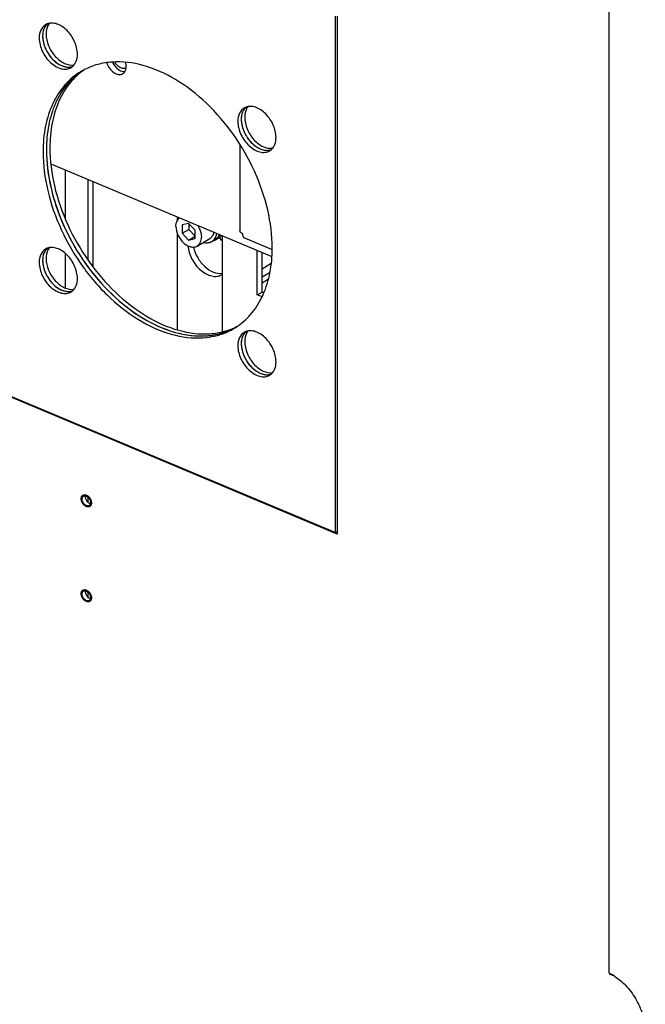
# Model space of a CAD drawing. Header units: millimetres. Extents: x 0 to 12585, y -1 to 8895.
# Tile 24 of 52: x 1297 to 1485, y 6392 to 6689. Entities that reach past the tile are written whole.
import ezdxf

# ---------------------------------------------------------------- set-up
doc = ezdxf.new("R2010")
doc.units = ezdxf.units.MM
doc.header["$LTSCALE"] = 693.825
doc.layers.get('0').update_dxf_attribs({"linetype": 'CONTINUOUS'})
for name, color, linetype in [('02___PRT_ALL_AXES', 7, 'CONTINUOUS'), ('7_ALL_FEATURES', 7, 'CONTINUOUS'), ('ALL_AXIS', 7, 'CONTINUOUS')]:
    doc.layers.add(name, color=color, linetype=linetype)

msp = doc.modelspace()

# ---------------------------------------------------------------- linework, layer by layer
at = {"color": 3, "linetype": 'Continuous'}
for p, q in [((1473.7909, 6797.6074), (1473.7909, 6402.0047)), ((1392.0996, 6689.7462), (1392.0996, 6533.8617)), ((1362.8136, 6651.2316), (1362.8136, 6625.1242)), ((1305.939, 6645.3203), (1372.4844, 6617.4012)), ((1310.3473, 6628.6335), (1310.3473, 6643.4708)), ((1392.0996, 6533.8617), (1150.7956, 6635.1007)), ((1357.4942, 6623.6904), (1357.4942, 6594.7504)), ((1364.2238, 6623.0033), (1372.5511, 6619.5096)), ((1310.3473, 6607.9256), (1310.3473, 6618.3539))]:
    msp.add_line(p, q, dxfattribs=at)
at = {"color": 7, "linetype": 'Continuous'}
for p, q in [((1391.5251, 6689.7708), (1391.5251, 6534.3192)), ((1391.5251, 6534.3192), (1150.6041, 6635.3976)), ((1347.431, 6627.3823), (1345.5158, 6626.9358)), ((1345.5158, 6626.9358), (1345.5158, 6624.4358)), ((1345.5158, 6624.4358), (1347.4442, 6625.5849)), ((1349.3461, 6625.3288), (1347.431, 6627.3823)), ((1347.4442, 6627.3681), (1347.4442, 6625.5849)), ((1347.4442, 6625.5849), (1349.3461, 6623.5456)), ((1349.3461, 6622.8288), (1349.3461, 6625.3288)), ((1345.5158, 6624.4358), (1347.431, 6622.3823)), ((1347.431, 6622.3823), (1349.3461, 6623.5235)), ((1347.431, 6622.3823), (1349.3461, 6622.8288)), ((1392.0996, 6534.6616), (1391.5251, 6534.3192)), ((1474.0717, 6401.5943), (1474.0717, 6401.3534)), ((1475.5692, 6400.7251), (1474.0717, 6401.3534))]:
    msp.add_line(p, q, dxfattribs=at)
at = {"color": 3, "linetype": 'Continuous'}
msp.add_arc((1467.2908, 6387.965), 15.2105, 57.025692, 62.901073, dxfattribs=at)
at = {"color": 7, "linetype": 'Continuous'}
for points, knots in [([(1354.4103, 6621.9403), (1354.8035, 6622.1746), (1355.5084, 6622.9047), (1355.8127, 6623.8545), (1355.8941, 6624.3599)], [0, 0, 0, 0, 0.47203366, 1, 1, 1, 1]), ([(1356.3727, 6623.5352), (1356.3098, 6623.4286), (1356.0442, 6623.0302), (1355.6792, 6622.6964), (1355.3745, 6622.5148)], [0, 0, 0, 0, 0.25872272, 1, 1, 1, 1]), ([(1351.8695, 6621.6947), (1352.3082, 6621.5729), (1353.1923, 6621.4627), (1354.0549, 6621.7285), (1354.4103, 6621.9403)], [0, 0, 0, 0, 0.52388408, 1, 1, 1, 1])]:
    msp.add_open_spline(points, degree=3, knots=knots, dxfattribs=at)
msp.add_open_spline([(1356.6224, 6624.0519), (1356.553, 6623.8736), (1356.4699, 6623.7), (1356.3727, 6623.5352)], degree=3, dxfattribs=at)
at = {"color": 3, "linetype": 'Continuous'}
for points, knots in [([(1363.6352, 6624.2433), (1363.4128, 6624.3366), (1363.0347, 6624.539), (1362.8136, 6624.947), (1362.8136, 6625.1242)], [0, 0, 0, 0, 0.57639908, 1, 1, 1, 1]), ([(1363.6352, 6624.2433), (1363.6352, 6623.9729), (1363.6912, 6623.484), (1364.0331, 6623.0833), (1364.2238, 6623.0033)], [0, 0, 0, 0, 0.56669111, 1, 1, 1, 1]), ([(1473.7909, 6402.0047), (1473.7909, 6401.959), (1473.8454, 6401.7318), (1474.0588, 6401.5878), (1474.2196, 6401.5057)], [0, 0, 0, 0, 0.2019935, 1, 1, 1, 1]), ([(1475.5693, 6400.7253), (1476.9177, 6399.8526), (1479.4351, 6397.6445), (1482.3484, 6393.5456), (1484.278, 6388.945), (1484.791, 6385.6877), (1484.791, 6384.1218)], [0, 0, 0, 0, 0.2450147, 0.50420427, 0.76113182, 1, 1, 1, 1])]:
    msp.add_open_spline(points, degree=3, knots=knots, dxfattribs=at)
at = {"color": 2, "linetype": 'Continuous'}
for points, knots in [([(1315.1121, 6544.5111), (1315.1174, 6544.5632), (1315.1252, 6544.6412), (1315.1343, 6544.7323), (1315.1395, 6544.7844), (1315.1427, 6544.817), (1315.1455, 6544.8428), (1315.1471, 6544.8695), (1315.1581, 6544.8969), (1315.1692, 6544.9311), (1315.1848, 6544.9763), (1315.204, 6545.0329), (1315.2232, 6545.0895), (1315.2367, 6545.129), (1315.2443, 6545.1517), (1315.2494, 6545.1656), (1315.2526, 6545.1775), (1315.2591, 6545.1864), (1315.2698, 6545.2024), (1315.2917, 6545.2341), (1315.3227, 6545.2796), (1315.36, 6545.3341), (1315.388, 6545.3749), (1315.4066, 6545.4022), (1315.416, 6545.4157), (1315.4249, 6545.4298), (1315.4427, 6545.4412), (1315.4628, 6545.458), (1315.4962, 6545.4835), (1315.5375, 6545.5158), (1315.5791, 6545.5478), (1315.6121, 6545.5738), (1315.6332, 6545.5891), (1315.6489, 6545.6036), (1315.6642, 6545.6083), (1315.679, 6545.6137), (1315.709, 6545.624), (1315.7539, 6545.6397), (1315.8138, 6545.6606), (1315.8637, 6545.678), (1315.8986, 6545.6903), (1315.9161, 6545.6962), (1315.926, 6545.7), (1315.9375, 6545.6995), (1315.9513, 6545.7004), (1315.9738, 6545.7009), (1316.013, 6545.7023), (1316.069, 6545.7041), (1316.125, 6545.7059), (1316.1698, 6545.7075), (1316.2036, 6545.708), (1316.2311, 6545.7107), (1316.2557, 6545.7037), (1316.2798, 6545.6984), (1316.3102, 6545.6911), (1316.3587, 6545.6798), (1316.4193, 6545.6655), (1316.4921, 6545.6484), (1316.5406, 6545.637), (1316.5648, 6545.6314)], [0, 0, 0, 0, 0.0625, 0.09375, 0.109375, 0.125, 0.1328125, 0.140625, 0.15625, 0.171875, 0.1875, 0.21875, 0.25, 0.265625, 0.2734375, 0.28125, 0.28515625, 0.2890625, 0.296875, 0.3125, 0.34375, 0.375, 0.40625, 0.4140625, 0.421875, 0.4296875, 0.4375, 0.453125, 0.46875, 0.5, 0.53125, 0.546875, 0.5625, 0.5703125, 0.578125, 0.5859375, 0.59375, 0.625, 0.65625, 0.6875, 0.703125, 0.7109375, 0.71484375, 0.71875, 0.7265625, 0.734375, 0.75, 0.78125, 0.8125, 0.828125, 0.84375, 0.859375, 0.8671875, 0.875, 0.890625, 0.90625, 0.9375, 0.96875, 1, 1, 1, 1]), ([(1316.5648, 6545.6314), (1316.5906, 6545.6191), (1316.6421, 6545.5946), (1316.7195, 6545.5579), (1316.7839, 6545.5271), (1316.829, 6545.5059), (1316.8547, 6545.4932), (1316.8743, 6545.4855), (1316.8928, 6545.4707), (1316.9179, 6545.4534), (1316.9615, 6545.4221), (1317.0241, 6545.3779), (1317.0865, 6545.3333), (1317.1303, 6545.3025), (1317.1551, 6545.2843), (1317.1744, 6545.2723), (1317.1913, 6545.2541), (1317.2146, 6545.232), (1317.2551, 6545.1923), (1317.3131, 6545.1362), (1317.371, 6545.0797), (1317.4117, 6545.0405), (1317.4347, 6545.0176), (1317.4528, 6545.0018), (1317.4674, 6544.9809), (1317.4881, 6544.9549), (1317.5237, 6544.9085), (1317.5749, 6544.8427), (1317.6259, 6544.7766), (1317.6618, 6544.7306), (1317.6819, 6544.7039), (1317.6982, 6544.6849), (1317.7099, 6544.6623), (1317.7271, 6544.6334), (1317.7564, 6544.5822), (1317.7986, 6544.5094), (1317.8406, 6544.4364), (1317.8703, 6544.3854), (1317.8868, 6544.3561), (1317.9006, 6544.3347), (1317.9089, 6544.3112), (1317.9218, 6544.2806), (1317.9436, 6544.2267), (1317.9752, 6544.1499), (1318.0065, 6544.073), (1318.0288, 6544.0192), (1318.0409, 6543.9884), (1318.0517, 6543.9654), (1318.0562, 6543.942), (1318.0644, 6543.911), (1318.0778, 6543.8566), (1318.0974, 6543.7789), (1318.1167, 6543.7012), (1318.1306, 6543.6468), (1318.138, 6543.6157), (1318.1452, 6543.5923), (1318.1458, 6543.5695), (1318.149, 6543.5389), (1318.1534, 6543.4854), (1318.1603, 6543.409), (1318.1683, 6543.3172), (1318.1736, 6543.2561), (1318.1763, 6543.2255)], [0, 0, 0, 0, 0.03125, 0.0625, 0.09375, 0.109375, 0.1171875, 0.125, 0.1328125, 0.140625, 0.15625, 0.1875, 0.21875, 0.234375, 0.2421875, 0.25, 0.2578125, 0.265625, 0.28125, 0.3125, 0.34375, 0.359375, 0.3671875, 0.375, 0.3828125, 0.390625, 0.40625, 0.4375, 0.46875, 0.484375, 0.4921875, 0.5, 0.5078125, 0.515625, 0.53125, 0.5625, 0.59375, 0.609375, 0.6171875, 0.625, 0.6328125, 0.640625, 0.65625, 0.6875, 0.71875, 0.734375, 0.7421875, 0.75, 0.7578125, 0.765625, 0.78125, 0.8125, 0.84375, 0.859375, 0.8671875, 0.875, 0.8828125, 0.890625, 0.90625, 0.9375, 0.96875, 1, 1, 1, 1]), ([(1318.157, 6542.9595), (1318.1511, 6542.9364), (1318.1392, 6542.8903), (1318.1215, 6542.8211), (1318.1065, 6542.7636), (1318.0949, 6542.7173), (1318.0868, 6542.6889), (1318.0823, 6542.6649), (1318.0708, 6542.6458), (1318.0532, 6542.6108), (1318.0268, 6542.5616), (1318.0009, 6542.512), (1317.9799, 6542.4725), (1317.9671, 6542.4476), (1317.9563, 6542.4282), (1317.9494, 6542.4123), (1317.9382, 6542.4013), (1317.9239, 6542.3859), (1317.9058, 6542.3668), (1317.8769, 6542.3362), (1317.8407, 6542.2981), (1317.8049, 6542.2594), (1317.7791, 6542.2335), (1317.7655, 6542.2169), (1317.7476, 6542.2068), (1317.7252, 6542.194), (1317.6894, 6542.1736), (1317.6447, 6542.1481), (1317.5999, 6542.1227), (1317.5687, 6542.1047), (1317.5507, 6542.0948), (1317.5334, 6542.0835), (1317.5068, 6542.0792), (1317.4658, 6542.0692), (1317.4141, 6542.0577), (1317.3625, 6542.0459), (1317.3213, 6542.0365), (1317.2954, 6542.0308), (1317.2775, 6542.0263), (1317.267, 6542.0245), (1317.2555, 6542.0256), (1317.2415, 6542.0259), (1317.2076, 6542.0275), (1317.1569, 6542.0296), (1317.0892, 6542.0327), (1317.0385, 6542.0347), (1317.0046, 6542.0365), (1316.9822, 6542.0364), (1316.9525, 6542.0455), (1316.9172, 6542.0552), (1316.87, 6542.0685), (1316.811, 6542.085), (1316.752, 6542.1018), (1316.7107, 6542.1131), (1316.69, 6542.1193), (1316.6782, 6542.122), (1316.6664, 6542.1288), (1316.6516, 6542.1359), (1316.6279, 6542.1481), (1316.5864, 6542.169), (1316.5271, 6542.1991), (1316.4678, 6542.2291), (1316.4264, 6542.2502), (1316.4026, 6542.262), (1316.3879, 6542.2699), (1316.3759, 6542.2752), (1316.3646, 6542.2842), (1316.3445, 6542.2986), (1316.3045, 6542.3285), (1316.2473, 6542.3706), (1316.1901, 6542.413), (1316.1443, 6542.4468), (1316.1101, 6542.4724), (1316.0812, 6542.4929), (1316.0604, 6542.5148), (1316.0286, 6542.5463), (1315.9811, 6542.5942), (1315.9176, 6542.6575), (1315.8649, 6542.7106), (1315.8276, 6542.7473), (1315.8069, 6542.7691), (1315.7889, 6542.7943), (1315.7654, 6542.8247), (1315.7283, 6542.874), (1315.6819, 6542.9354), (1315.6353, 6542.9967), (1315.5985, 6543.0461), (1315.5743, 6543.0761), (1315.5597, 6543.1036), (1315.5442, 6543.1304), (1315.5176, 6543.1778), (1315.4794, 6543.2453), (1315.441, 6543.3127), (1315.4108, 6543.3668), (1315.3788, 6543.4204), (1315.3514, 6543.4917), (1315.317, 6543.5767), (1315.2886, 6543.6476), (1315.2658, 6543.7044), (1315.2516, 6543.7398), (1315.2403, 6543.7682), (1315.2313, 6543.7895), (1315.2271, 6543.811), (1315.2161, 6543.8539), (1315.2006, 6543.9184), (1315.1795, 6544.0042), (1315.1616, 6544.0758), (1315.1499, 6544.1258), (1315.1419, 6544.1546), (1315.1409, 6544.1824), (1315.1372, 6544.2174), (1315.1326, 6544.2733), (1315.1265, 6544.3433), (1315.1194, 6544.4272), (1315.1146, 6544.4831), (1315.1121, 6544.5111)], [0, 0, 0, 0, 0.015625, 0.03125, 0.046875, 0.0546875, 0.0625, 0.06640625, 0.0703125, 0.078125, 0.09375, 0.109375, 0.1171875, 0.125, 0.12890625, 0.1328125, 0.13671875, 0.140625, 0.1484375, 0.15625, 0.171875, 0.1875, 0.1953125, 0.19921875, 0.203125, 0.2109375, 0.21875, 0.234375, 0.25, 0.2578125, 0.26171875, 0.265625, 0.2734375, 0.28125, 0.296875, 0.3125, 0.3203125, 0.328125, 0.33203125, 0.33398438, 0.3359375, 0.33984375, 0.34375, 0.359375, 0.375, 0.390625, 0.39453125, 0.3984375, 0.40625, 0.4140625, 0.421875, 0.4375, 0.453125, 0.4609375, 0.46484375, 0.46679688, 0.46875, 0.47265625, 0.4765625, 0.484375, 0.5, 0.515625, 0.5234375, 0.52734375, 0.53125, 0.53320312, 0.53515625, 0.5390625, 0.546875, 0.5625, 0.578125, 0.5859375, 0.59375, 0.6015625, 0.60546875, 0.609375, 0.625, 0.640625, 0.65625, 0.6640625, 0.66796875, 0.671875, 0.6796875, 0.6875, 0.703125, 0.71875, 0.7265625, 0.734375, 0.73828125, 0.7421875, 0.75, 0.765625, 0.78125, 0.7890625, 0.796875, 0.8125, 0.828125, 0.84375, 0.8515625, 0.859375, 0.86328125, 0.8671875, 0.87109375, 0.875, 0.890625, 0.90625, 0.921875, 0.9296875, 0.93359375, 0.9375, 0.9453125, 0.953125, 0.96875, 0.984375, 1, 1, 1, 1]), ([(1318.1763, 6543.2255), (1318.1762, 6543.215), (1318.1761, 6543.1994), (1318.1757, 6543.1778), (1318.1748, 6543.1534), (1318.1736, 6543.1244), (1318.1721, 6543.096), (1318.1694, 6543.065), (1318.1674, 6543.0426), (1318.1657, 6543.0279), (1318.1643, 6543.0133), (1318.1612, 6542.99), (1318.1587, 6542.9716), (1318.157, 6542.9595)], [0, 0, 0, 0, 0.125, 0.1875, 0.25, 0.375, 0.5, 0.625, 0.6875, 0.75, 0.8125, 0.875, 1, 1, 1, 1]), ([(1315.1121, 6515.9323), (1315.1174, 6515.9843), (1315.1252, 6516.0624), (1315.1343, 6516.1535), (1315.1395, 6516.2055), (1315.1427, 6516.2381), (1315.1455, 6516.264), (1315.1471, 6516.2907), (1315.1581, 6516.3181), (1315.1692, 6516.3523), (1315.1848, 6516.3974), (1315.204, 6516.454), (1315.2232, 6516.5106), (1315.2367, 6516.5502), (1315.2443, 6516.5729), (1315.2494, 6516.5868), (1315.2526, 6516.5987), (1315.2591, 6516.6075), (1315.2698, 6516.6236), (1315.2917, 6516.6553), (1315.3227, 6516.7007), (1315.36, 6516.7552), (1315.388, 6516.7961), (1315.4066, 6516.8234), (1315.416, 6516.8369), (1315.4249, 6516.851), (1315.4427, 6516.8624), (1315.4628, 6516.8792), (1315.4962, 6516.9046), (1315.5375, 6516.937), (1315.5791, 6516.9689), (1315.6121, 6516.995), (1315.6332, 6517.0103), (1315.6489, 6517.0247), (1315.6642, 6517.0295), (1315.679, 6517.0348), (1315.709, 6517.0452), (1315.7539, 6517.0609), (1315.8138, 6517.0818), (1315.8637, 6517.0991), (1315.8986, 6517.1114), (1315.9161, 6517.1173), (1315.926, 6517.1211), (1315.9375, 6517.1207), (1315.9513, 6517.1215), (1315.9738, 6517.1221), (1316.013, 6517.1235), (1316.069, 6517.1253), (1316.125, 6517.127), (1316.1698, 6517.1287), (1316.2036, 6517.1292), (1316.2311, 6517.1319), (1316.2557, 6517.1249), (1316.2798, 6517.1195), (1316.3102, 6517.1122), (1316.3587, 6517.1009), (1316.4193, 6517.0867), (1316.4921, 6517.0696), (1316.5406, 6517.0582), (1316.5648, 6517.0525)], [0, 0, 0, 0, 0.0625, 0.09375, 0.109375, 0.125, 0.1328125, 0.140625, 0.15625, 0.171875, 0.1875, 0.21875, 0.25, 0.265625, 0.2734375, 0.28125, 0.28515625, 0.2890625, 0.296875, 0.3125, 0.34375, 0.375, 0.40625, 0.4140625, 0.421875, 0.4296875, 0.4375, 0.453125, 0.46875, 0.5, 0.53125, 0.546875, 0.5625, 0.5703125, 0.578125, 0.5859375, 0.59375, 0.625, 0.65625, 0.6875, 0.703125, 0.7109375, 0.71484375, 0.71875, 0.7265625, 0.734375, 0.75, 0.78125, 0.8125, 0.828125, 0.84375, 0.859375, 0.8671875, 0.875, 0.890625, 0.90625, 0.9375, 0.96875, 1, 1, 1, 1]), ([(1318.157, 6514.3807), (1318.1511, 6514.3576), (1318.1392, 6514.3115), (1318.1215, 6514.2423), (1318.1065, 6514.1847), (1318.0949, 6514.1384), (1318.0868, 6514.1101), (1318.0823, 6514.0861), (1318.0708, 6514.067), (1318.0532, 6514.0319), (1318.0268, 6513.9827), (1318.0009, 6513.9332), (1317.9799, 6513.8937), (1317.9671, 6513.8688), (1317.9563, 6513.8493), (1317.9494, 6513.8335), (1317.9382, 6513.8225), (1317.9239, 6513.807), (1317.9058, 6513.788), (1317.8769, 6513.7574), (1317.8407, 6513.7193), (1317.8049, 6513.6806), (1317.7791, 6513.6546), (1317.7655, 6513.6381), (1317.7476, 6513.6279), (1317.7252, 6513.6152), (1317.6894, 6513.5948), (1317.6447, 6513.5693), (1317.5999, 6513.5439), (1317.5687, 6513.5258), (1317.5507, 6513.5159), (1317.5334, 6513.5046), (1317.5068, 6513.5004), (1317.4658, 6513.4903), (1317.4141, 6513.4789), (1317.3625, 6513.4671), (1317.3213, 6513.4576), (1317.2954, 6513.4519), (1317.2775, 6513.4475), (1317.267, 6513.4457), (1317.2555, 6513.4467), (1317.2415, 6513.4471), (1317.2076, 6513.4487), (1317.1569, 6513.4508), (1317.0892, 6513.4539), (1317.0385, 6513.4558), (1317.0046, 6513.4576), (1316.9822, 6513.4576), (1316.9525, 6513.4667), (1316.9172, 6513.4764), (1316.87, 6513.4897), (1316.811, 6513.5062), (1316.752, 6513.5229), (1316.7107, 6513.5343), (1316.69, 6513.5404), (1316.6782, 6513.5431), (1316.6664, 6513.55), (1316.6516, 6513.5571), (1316.6279, 6513.5692), (1316.5864, 6513.5902), (1316.5271, 6513.6203), (1316.4678, 6513.6502), (1316.4264, 6513.6713), (1316.4026, 6513.6832), (1316.3879, 6513.6911), (1316.3759, 6513.6963), (1316.3646, 6513.7053), (1316.3445, 6513.7198), (1316.3045, 6513.7496), (1316.2473, 6513.7918), (1316.1901, 6513.8342), (1316.1443, 6513.8679), (1316.1101, 6513.8935), (1316.0812, 6513.9141), (1316.0604, 6513.936), (1316.0286, 6513.9675), (1315.9811, 6514.0153), (1315.9176, 6514.0786), (1315.8649, 6514.1318), (1315.8276, 6514.1684), (1315.8069, 6514.1902), (1315.7889, 6514.2155), (1315.7654, 6514.2459), (1315.7283, 6514.2951), (1315.6819, 6514.3565), (1315.6353, 6514.4178), (1315.5985, 6514.4672), (1315.5743, 6514.4972), (1315.5597, 6514.5247), (1315.5442, 6514.5516), (1315.5176, 6514.5989), (1315.4794, 6514.6664), (1315.441, 6514.7339), (1315.4108, 6514.788), (1315.3788, 6514.8415), (1315.3514, 6514.9128), (1315.317, 6514.9978), (1315.2886, 6515.0688), (1315.2658, 6515.1255), (1315.2516, 6515.161), (1315.2403, 6515.1894), (1315.2313, 6515.2106), (1315.2271, 6515.2322), (1315.2161, 6515.2751), (1315.2006, 6515.3395), (1315.1795, 6515.4254), (1315.1616, 6515.497), (1315.1499, 6515.547), (1315.1419, 6515.5758), (1315.1409, 6515.6035), (1315.1372, 6515.6386), (1315.1326, 6515.6945), (1315.1265, 6515.7645), (1315.1194, 6515.8484), (1315.1146, 6515.9043), (1315.1121, 6515.9323)], [0, 0, 0, 0, 0.015625, 0.03125, 0.046875, 0.0546875, 0.0625, 0.06640625, 0.0703125, 0.078125, 0.09375, 0.109375, 0.1171875, 0.125, 0.12890625, 0.1328125, 0.13671875, 0.140625, 0.1484375, 0.15625, 0.171875, 0.1875, 0.1953125, 0.19921875, 0.203125, 0.2109375, 0.21875, 0.234375, 0.25, 0.2578125, 0.26171875, 0.265625, 0.2734375, 0.28125, 0.296875, 0.3125, 0.3203125, 0.328125, 0.33203125, 0.33398438, 0.3359375, 0.33984375, 0.34375, 0.359375, 0.375, 0.390625, 0.39453125, 0.3984375, 0.40625, 0.4140625, 0.421875, 0.4375, 0.453125, 0.4609375, 0.46484375, 0.46679688, 0.46875, 0.47265625, 0.4765625, 0.484375, 0.5, 0.515625, 0.5234375, 0.52734375, 0.53125, 0.53320312, 0.53515625, 0.5390625, 0.546875, 0.5625, 0.578125, 0.5859375, 0.59375, 0.6015625, 0.60546875, 0.609375, 0.625, 0.640625, 0.65625, 0.6640625, 0.66796875, 0.671875, 0.6796875, 0.6875, 0.703125, 0.71875, 0.7265625, 0.734375, 0.73828125, 0.7421875, 0.75, 0.765625, 0.78125, 0.7890625, 0.796875, 0.8125, 0.828125, 0.84375, 0.8515625, 0.859375, 0.86328125, 0.8671875, 0.87109375, 0.875, 0.890625, 0.90625, 0.921875, 0.9296875, 0.93359375, 0.9375, 0.9453125, 0.953125, 0.96875, 0.984375, 1, 1, 1, 1]), ([(1316.5648, 6517.0525), (1316.5906, 6517.0403), (1316.6421, 6517.0157), (1316.7195, 6516.979), (1316.7839, 6516.9482), (1316.829, 6516.9271), (1316.8547, 6516.9144), (1316.8743, 6516.9067), (1316.8928, 6516.8919), (1316.9179, 6516.8746), (1316.9615, 6516.8432), (1317.0241, 6516.799), (1317.0865, 6516.7545), (1317.1303, 6516.7237), (1317.1551, 6516.7055), (1317.1744, 6516.6935), (1317.1913, 6516.6753), (1317.2146, 6516.6532), (1317.2551, 6516.6135), (1317.3131, 6516.5573), (1317.371, 6516.5008), (1317.4117, 6516.4616), (1317.4347, 6516.4388), (1317.4528, 6516.4229), (1317.4674, 6516.4021), (1317.4881, 6516.376), (1317.5237, 6516.3296), (1317.5749, 6516.2638), (1317.6259, 6516.1977), (1317.6618, 6516.1517), (1317.6819, 6516.1251), (1317.6982, 6516.1061), (1317.7099, 6516.0834), (1317.7271, 6516.0545), (1317.7564, 6516.0033), (1317.7986, 6515.9305), (1317.8406, 6515.8575), (1317.8703, 6515.8066), (1317.8868, 6515.7773), (1317.9006, 6515.7558), (1317.9089, 6515.7324), (1317.9218, 6515.7017), (1317.9436, 6515.6478), (1317.9752, 6515.571), (1318.0065, 6515.4941), (1318.0288, 6515.4403), (1318.0409, 6515.4096), (1318.0517, 6515.3866), (1318.0562, 6515.3632), (1318.0644, 6515.3321), (1318.0778, 6515.2777), (1318.0974, 6515.2), (1318.1167, 6515.1223), (1318.1306, 6515.0679), (1318.138, 6515.0369), (1318.1452, 6515.0134), (1318.1458, 6514.9907), (1318.149, 6514.96), (1318.1534, 6514.9066), (1318.1603, 6514.8301), (1318.1683, 6514.7384), (1318.1736, 6514.6773), (1318.1763, 6514.6467)], [0, 0, 0, 0, 0.03125, 0.0625, 0.09375, 0.109375, 0.1171875, 0.125, 0.1328125, 0.140625, 0.15625, 0.1875, 0.21875, 0.234375, 0.2421875, 0.25, 0.2578125, 0.265625, 0.28125, 0.3125, 0.34375, 0.359375, 0.3671875, 0.375, 0.3828125, 0.390625, 0.40625, 0.4375, 0.46875, 0.484375, 0.4921875, 0.5, 0.5078125, 0.515625, 0.53125, 0.5625, 0.59375, 0.609375, 0.6171875, 0.625, 0.6328125, 0.640625, 0.65625, 0.6875, 0.71875, 0.734375, 0.7421875, 0.75, 0.7578125, 0.765625, 0.78125, 0.8125, 0.84375, 0.859375, 0.8671875, 0.875, 0.8828125, 0.890625, 0.90625, 0.9375, 0.96875, 1, 1, 1, 1]), ([(1318.1763, 6514.6467), (1318.1762, 6514.6362), (1318.1761, 6514.6206), (1318.1757, 6514.599), (1318.1748, 6514.5745), (1318.1736, 6514.5456), (1318.1721, 6514.5172), (1318.1694, 6514.4862), (1318.1674, 6514.4638), (1318.1657, 6514.449), (1318.1643, 6514.4345), (1318.1612, 6514.4112), (1318.1587, 6514.3927), (1318.157, 6514.3807)], [0, 0, 0, 0, 0.125, 0.1875, 0.25, 0.375, 0.5, 0.625, 0.6875, 0.75, 0.8125, 0.875, 1, 1, 1, 1])]:
    msp.add_open_spline(points, degree=3, knots=knots, dxfattribs=at)
at = {"layer": '02___PRT_ALL_AXES', "color": 3, "linetype": 'Continuous'}
for p, q in [((1372.295, 6615.3063), (1369.523, 6613.6545)), ((1369.523, 6609.5322), (1371.4533, 6610.6824))]:
    msp.add_line(p, q, dxfattribs=at)
at = {"layer": '02___PRT_ALL_AXES', "color": 7, "linetype": 'Continuous'}
msp.add_line((1369.523, 6611.3213), (1371.9143, 6612.7462), dxfattribs=at)
for centre, radius, start, end in [((1306.0845, 6684.348), 3.3357, 110.779627, 120.75997), ((1310.4386, 6683.8008), 6.9377, 174.797387, 180.049169), ((1311.2517, 6683.8008), 7.7508, 180.044192, 184.92197), ((1310.345, 6677.1973), 3.3406, 300.828753, 311.525035), ((1325.1982, 6656.103), 19.8085, 118.934227, 120.789359), ((1326.2443, 6656.6884), 19.8411, 122.237268, 124.244258), ((1325.2155, 6656.0715), 19.8444, 117.337376, 118.933928), ((1365.836, 6659.2793), 3.3357, 110.779627, 120.75997), ((1370.1901, 6658.7321), 6.9377, 174.797387, 180.049169), ((1371.0031, 6658.7321), 7.7508, 180.044192, 184.92197), ((1347.1241, 6649.5529), 42.4742, 176.655831, 180.020393), ((1350.2977, 6649.5529), 45.6478, 180.019033, 183.225791), ((1370.0965, 6652.1286), 3.3406, 300.828753, 311.525035), ((1306.0845, 6616.798), 3.3357, 110.779627, 120.75997), ((1310.4386, 6616.2508), 6.9377, 174.797387, 180.049169), ((1311.2517, 6616.2508), 7.7508, 180.044192, 184.92197), ((1310.345, 6609.6473), 3.3406, 300.828753, 311.525035), ((1351.995, 6613.475), 19.8549, 297.332869, 298.197604), ((1350.9865, 6612.8249), 19.8126, 300.7897, 302.39869), ((1352.0057, 6613.4549), 19.8321, 298.197627, 299.135051), ((1350.9701, 6612.8505), 19.843, 302.399013, 304.247388), ((1365.836, 6591.7293), 3.3357, 110.779627, 120.75997), ((1370.1901, 6591.1821), 6.9377, 174.797387, 180.049169), ((1371.0031, 6591.1821), 7.7508, 180.044192, 184.92197), ((1370.0965, 6584.5786), 3.3406, 300.828753, 311.525035)]:
    msp.add_arc(centre, radius, start, end, dxfattribs=at)
at = {"layer": '02___PRT_ALL_AXES', "color": 3, "linetype": 'Continuous'}
for centre, radius, start, end in [((1326.2453, 6656.6868), 19.843, 122.399012, 124.246762), ((1325.2336, 6674.6083), 3.4004, 353.459637, 353.832782), ((1324.9703, 6674.6322), 3.6648, 353.904236, 0.06723), ((1347.7119, 6615.5448), 11.7779, 33.827569, 40.228877), ((1355.5718, 6614.9959), 3.5235, 300.789959, 303.083653), ((1351.9999, 6613.4657), 19.8444, 297.33675, 298.933927)]:
    msp.add_arc(centre, radius, start, end, dxfattribs=at)
for points, knots in [([(1305.5133, 6687.6298), (1305.3506, 6687.4257), (1304.737, 6686.4612), (1304.5293, 6685.2823), (1304.5293, 6684.4077)], [0, 0, 0, 0, 0.22982797, 1, 1, 1, 1]), ([(1304.9043, 6687.4596), (1304.4389, 6687.0477), (1303.6886, 6685.867), (1303.5009, 6684.5111), (1303.5009, 6683.7948)], [0, 0, 0, 0, 0.46460543, 1, 1, 1, 1]), ([(1303.5009, 6683.7948), (1303.5009, 6682.5216), (1304.159, 6679.8994), (1306.0146, 6677.1415), (1307.9953, 6675.488), (1309.5566, 6674.6882), (1311.1178, 6674.3695), (1312.1239, 6674.5226), (1312.5629, 6674.6893)], [0, 0, 0, 0, 0.26384608, 0.54286986, 0.67468054, 0.79509808, 0.90271089, 1, 1, 1, 1]), ([(1304.5293, 6684.4077), (1304.5293, 6683.2118), (1304.9664, 6681.3657), (1306.1104, 6679.1687), (1307.2541, 6677.6556), (1308.5963, 6676.4181), (1310.4149, 6675.2985), (1312.0234, 6674.9594), (1312.9683, 6675.13)], [0, 0, 0, 0, 0.25950752, 0.39842613, 0.53654352, 0.66893664, 0.79163199, 1, 1, 1, 1]), ([(1322.7377, 6675.7915), (1322.9273, 6675.1913), (1323.5018, 6674.0681), (1324.756, 6672.7995), (1326.2184, 6672.1158), (1327.2462, 6672.264), (1327.6186, 6672.4859)], [0, 0, 0, 0, 0.28726024, 0.56427964, 0.80217672, 1, 1, 1, 1]), ([(1328.6351, 6674.6365), (1328.6351, 6674.7393), (1328.6183, 6675.167), (1328.5379, 6675.5914), (1328.4488, 6675.904)], [0, 0, 0, 0, 0.24017938, 1, 1, 1, 1]), ([(1315.0785, 6673.0894), (1313.4181, 6671.959), (1310.3493, 6669.0918), (1307.044, 6663.5025), (1305.054, 6656.8311), (1304.6499, 6652.0298), (1304.6499, 6649.5378)], [0, 0, 0, 0, 0.22534899, 0.46315814, 0.72042385, 1, 1, 1, 1]), ([(1316.1075, 6673.7027), (1314.447, 6672.5723), (1311.3781, 6669.7051), (1308.0726, 6664.1157), (1306.0825, 6657.4441), (1305.6784, 6652.6427), (1305.6784, 6650.1506)], [0, 0, 0, 0, 0.22534893, 0.46315763, 0.72042321, 1, 1, 1, 1]), ([(1327.6186, 6672.4859), (1327.8073, 6672.5984), (1328.0346, 6672.8014), (1328.2046, 6673.044), (1328.245, 6673.1087)], [0, 0, 0, 0, 0.74213969, 1, 1, 1, 1]), ([(1328.245, 6673.1087), (1328.2941, 6673.1873), (1328.4802, 6673.5336), (1328.5778, 6673.9233), (1328.6119, 6674.221)], [0, 0, 0, 0, 0.2361749, 1, 1, 1, 1]), ([(1364.6558, 6662.3909), (1364.1903, 6661.979), (1363.4401, 6660.7983), (1363.2523, 6659.4424), (1363.2523, 6658.7261)], [0, 0, 0, 0, 0.46460543, 1, 1, 1, 1]), ([(1365.2648, 6662.5611), (1365.1021, 6662.357), (1364.4885, 6661.3925), (1364.2808, 6660.2136), (1364.2808, 6659.339)], [0, 0, 0, 0, 0.22982797, 1, 1, 1, 1]), ([(1363.2523, 6658.7261), (1363.2523, 6657.4529), (1363.9105, 6654.8306), (1365.7661, 6652.0727), (1367.7468, 6650.4192), (1369.3081, 6649.6195), (1370.8693, 6649.3007), (1371.8754, 6649.4539), (1372.3143, 6649.6205)], [0, 0, 0, 0, 0.26384608, 0.54286986, 0.67468054, 0.79509808, 0.90271089, 1, 1, 1, 1]), ([(1364.2808, 6659.339), (1364.2808, 6658.1431), (1364.7179, 6656.297), (1365.8619, 6654.1), (1367.0056, 6652.5869), (1368.3478, 6651.3494), (1370.1664, 6650.2298), (1371.7748, 6649.8907), (1372.7198, 6650.0613)], [0, 0, 0, 0, 0.25950752, 0.39842613, 0.53654352, 0.66893664, 0.79163199, 1, 1, 1, 1]), ([(1304.6499, 6649.5378), (1304.6499, 6645.6938), (1305.683, 6637.7162), (1309.7086, 6626.1361), (1315.9678, 6615.2362), (1323.9906, 6605.8415), (1333.1948, 6598.6546), (1342.9237, 6594.2176), (1351.171, 6593.1557), (1357.1468, 6594.1389), (1359.8542, 6595.1868), (1361.1128, 6595.8375)], [0, 0, 0, 0, 0.12900804, 0.26722439, 0.40910552, 0.54839939, 0.67934964, 0.79795926, 0.90342486, 0.95244608, 1, 1, 1, 1]), ([(1305.6784, 6650.1506), (1305.6784, 6646.3067), (1306.7115, 6638.3292), (1310.7369, 6626.7494), (1316.9959, 6615.8496), (1325.0185, 6606.455), (1334.2224, 6599.268), (1343.9511, 6594.8308), (1352.1983, 6593.7685), (1358.1741, 6594.7514), (1360.8815, 6595.7991), (1362.1402, 6596.4497)], [0, 0, 0, 0, 0.12900733, 0.26722285, 0.40910329, 0.54839688, 0.67934745, 0.7979579, 0.9034245, 0.95244604, 1, 1, 1, 1]), ([(1304.9043, 6619.9097), (1304.4389, 6619.4977), (1303.6886, 6618.3171), (1303.5009, 6616.9611), (1303.5009, 6616.2449)], [0, 0, 0, 0, 0.46460543, 1, 1, 1, 1]), ([(1305.5133, 6620.0798), (1305.3506, 6619.8757), (1304.737, 6618.9112), (1304.5293, 6617.7324), (1304.5293, 6616.8577)], [0, 0, 0, 0, 0.22982797, 1, 1, 1, 1]), ([(1347.1854, 6620.6762), (1347.3097, 6619.2839), (1348.2158, 6616.5178), (1350.4017, 6613.6959), (1352.62, 6612.1438), (1354.3079, 6611.4916), (1355.9529, 6611.3835), (1356.9542, 6611.7181), (1357.3754, 6611.9691)], [0, 0, 0, 0, 0.27371082, 0.55399012, 0.68323637, 0.79988537, 0.90399731, 1, 1, 1, 1]), ([(1304.5293, 6616.8577), (1304.5293, 6615.6618), (1304.9664, 6613.8157), (1306.1104, 6611.6187), (1307.2541, 6610.1057), (1308.5963, 6608.8682), (1310.4149, 6607.7485), (1312.0234, 6607.4095), (1312.9683, 6607.58)], [0, 0, 0, 0, 0.25950752, 0.39842613, 0.53654352, 0.66893664, 0.79163199, 1, 1, 1, 1]), ([(1303.5009, 6616.2449), (1303.5009, 6614.9716), (1304.159, 6612.3494), (1306.0146, 6609.5915), (1307.9953, 6607.938), (1309.5566, 6607.1382), (1311.1178, 6606.8195), (1312.1239, 6606.9726), (1312.5629, 6607.1393)], [0, 0, 0, 0, 0.26384608, 0.54286986, 0.67468054, 0.79509808, 0.90271089, 1, 1, 1, 1]), ([(1364.6558, 6594.8409), (1364.1903, 6594.429), (1363.4401, 6593.2484), (1363.2523, 6591.8924), (1363.2523, 6591.1761)], [0, 0, 0, 0, 0.46460543, 1, 1, 1, 1]), ([(1365.2648, 6595.0111), (1365.1021, 6594.807), (1364.4885, 6593.8425), (1364.2808, 6592.6636), (1364.2808, 6591.789)], [0, 0, 0, 0, 0.22982797, 1, 1, 1, 1]), ([(1363.2523, 6591.1761), (1363.2523, 6589.9029), (1363.9105, 6587.2807), (1365.7661, 6584.5228), (1367.7468, 6582.8693), (1369.3081, 6582.0695), (1370.8693, 6581.7508), (1371.8754, 6581.9039), (1372.3143, 6582.0706)], [0, 0, 0, 0, 0.26384608, 0.54286986, 0.67468054, 0.79509808, 0.90271089, 1, 1, 1, 1]), ([(1364.2808, 6591.789), (1364.2808, 6590.5931), (1364.7179, 6588.747), (1365.8619, 6586.55), (1367.0056, 6585.0369), (1368.3478, 6583.7994), (1370.1664, 6582.6798), (1371.7748, 6582.3407), (1372.7198, 6582.5113)], [0, 0, 0, 0, 0.25950752, 0.39842613, 0.53654352, 0.66893664, 0.79163199, 1, 1, 1, 1]), ([(1315.3803, 6544.3986), (1315.3803, 6544.581), (1315.4341, 6544.9275), (1315.6655, 6545.2059), (1315.7996, 6545.2857)], [0, 0, 0, 0, 0.53884498, 1, 1, 1, 1]), ([(1315.7996, 6545.2857), (1315.8451, 6545.3129), (1316.0489, 6545.4062), (1316.2879, 6545.4016), (1316.4525, 6545.3612)], [0, 0, 0, 0, 0.23823774, 1, 1, 1, 1]), ([(1316.4525, 6545.3612), (1316.6469, 6545.3133), (1317.4219, 6544.9047), (1317.9082, 6543.999), (1317.9082, 6543.338)], [0, 0, 0, 0, 0.23249875, 1, 1, 1, 1]), ([(1317.4889, 6542.4509), (1317.302, 6542.3395), (1316.7549, 6542.3098), (1316.062, 6542.7687), (1315.5406, 6543.4945), (1315.3803, 6544.1029), (1315.3803, 6544.3986)], [0, 0, 0, 0, 0.19831488, 0.44709288, 0.73041088, 1, 1, 1, 1]), ([(1317.8659, 6542.9891), (1317.8507, 6542.9308), (1317.7797, 6542.7206), (1317.628, 6542.5338), (1317.4889, 6542.4509)], [0, 0, 0, 0, 0.27107956, 1, 1, 1, 1]), ([(1315.3803, 6515.8198), (1315.3803, 6516.0021), (1315.4341, 6516.3487), (1315.6655, 6516.627), (1315.7996, 6516.7069)], [0, 0, 0, 0, 0.53884498, 1, 1, 1, 1]), ([(1317.4889, 6513.872), (1317.302, 6513.7607), (1316.7549, 6513.731), (1316.062, 6514.1899), (1315.5406, 6514.9157), (1315.3803, 6515.5241), (1315.3803, 6515.8198)], [0, 0, 0, 0, 0.19831488, 0.44709288, 0.73041088, 1, 1, 1, 1]), ([(1315.7996, 6516.7069), (1315.8451, 6516.734), (1316.0489, 6516.8274), (1316.2879, 6516.8228), (1316.4525, 6516.7823)], [0, 0, 0, 0, 0.23823774, 1, 1, 1, 1]), ([(1316.4525, 6516.7823), (1316.6469, 6516.7345), (1317.4219, 6516.3258), (1317.9082, 6515.4202), (1317.9082, 6514.7592)], [0, 0, 0, 0, 0.23249875, 1, 1, 1, 1]), ([(1317.8659, 6514.4103), (1317.8507, 6514.352), (1317.7797, 6514.1418), (1317.628, 6513.9549), (1317.4889, 6513.872)], [0, 0, 0, 0, 0.27107956, 1, 1, 1, 1])]:
    msp.add_open_spline(points, degree=3, knots=knots, dxfattribs=at)
at = {"layer": '02___PRT_ALL_AXES', "color": 7, "linetype": 'Continuous'}
for points, knots in [([(1313.9631, 6678.3611), (1313.9631, 6679.6344), (1313.305, 6682.2566), (1311.4493, 6685.0145), (1309.4686, 6686.668), (1307.9074, 6687.4677), (1306.3461, 6687.7865), (1305.34, 6687.6333), (1304.9011, 6687.4667)], [0, 0, 0, 0, 0.26384608, 0.54286986, 0.67468054, 0.79509808, 0.90271089, 1, 1, 1, 1]), ([(1304.3785, 6687.2144), (1303.7691, 6686.8513), (1302.7171, 6685.586), (1302.4724, 6684.0109), (1302.4724, 6683.182)], [0, 0, 0, 0, 0.46115529, 1, 1, 1, 1]), ([(1304.9162, 6687.4701), (1304.515, 6687.1184), (1303.8416, 6686.1563), (1303.5845, 6685.0281), (1303.5295, 6684.4299)], [0, 0, 0, 0, 0.47037178, 1, 1, 1, 1]), ([(1302.4724, 6683.182), (1302.4724, 6681.838), (1303.2007, 6679.0801), (1305.2267, 6676.2328), (1307.3673, 6674.615), (1309.0229, 6673.9121), (1310.6491, 6673.7619), (1311.643, 6674.082), (1312.057, 6674.3287)], [0, 0, 0, 0, 0.26802648, 0.549702, 0.68078785, 0.79899517, 0.90389851, 1, 1, 1, 1]), ([(1303.5295, 6683.1358), (1303.6349, 6681.9005), (1304.4053, 6679.4313), (1306.2814, 6676.8611), (1308.2069, 6675.3584), (1309.7006, 6674.6456), (1311.1841, 6674.3759), (1312.136, 6674.5284), (1312.5545, 6674.6861)], [0, 0, 0, 0, 0.26914849, 0.54706216, 0.67721298, 0.79614727, 0.9029088, 1, 1, 1, 1]), ([(1312.5597, 6674.6963), (1313.0251, 6675.1082), (1313.7753, 6676.2889), (1313.9631, 6677.6449), (1313.9631, 6678.3611)], [0, 0, 0, 0, 0.46460543, 1, 1, 1, 1]), ([(1372.5655, 6619.9995), (1372.5655, 6623.8435), (1371.5324, 6631.8211), (1367.5068, 6643.4012), (1361.2475, 6654.3012), (1353.2247, 6663.6959), (1344.0205, 6670.8828), (1334.2915, 6675.3197), (1326.0442, 6676.3816), (1320.0684, 6675.3983), (1317.3611, 6674.3504), (1316.1024, 6673.6997)], [0, 0, 0, 0, 0.12900816, 0.26722465, 0.40910589, 0.54839981, 0.67935002, 0.79795949, 0.90342492, 0.95244609, 1, 1, 1, 1]), ([(1324.4939, 6675.9636), (1324.6894, 6675.5477), (1325.512, 6674.1919), (1327.0908, 6673.0452), (1328.2412, 6673.1117)], [0, 0, 0, 0, 0.28509328, 1, 1, 1, 1]), ([(1315.0586, 6673.1196), (1313.2564, 6672.0457), (1309.8966, 6669.2224), (1306.2553, 6663.499), (1304.064, 6656.559), (1303.6215, 6651.5362), (1303.6215, 6648.9249)], [0, 0, 0, 0, 0.22537389, 0.46243411, 0.71947268, 1, 1, 1, 1]), ([(1364.13, 6662.1457), (1363.5206, 6661.7825), (1362.4686, 6660.5173), (1362.2239, 6658.9422), (1362.2239, 6658.1133)], [0, 0, 0, 0, 0.46115529, 1, 1, 1, 1]), ([(1364.6677, 6662.4014), (1364.2665, 6662.0497), (1363.593, 6661.0876), (1363.3359, 6659.9594), (1363.2809, 6659.3612)], [0, 0, 0, 0, 0.47037178, 1, 1, 1, 1]), ([(1373.7145, 6653.2924), (1373.7145, 6654.5656), (1373.0564, 6657.1879), (1371.2008, 6659.9458), (1369.2201, 6661.5993), (1367.6588, 6662.399), (1366.0976, 6662.7178), (1365.0915, 6662.5646), (1364.6526, 6662.398)], [0, 0, 0, 0, 0.26384608, 0.54286986, 0.67468054, 0.79509808, 0.90271089, 1, 1, 1, 1]), ([(1362.2239, 6658.1133), (1362.2239, 6656.7692), (1362.9521, 6654.0113), (1364.9782, 6651.1641), (1367.1188, 6649.5463), (1368.7744, 6648.8433), (1370.4005, 6648.6932), (1371.3945, 6649.0133), (1371.8084, 6649.26)], [0, 0, 0, 0, 0.26802648, 0.549702, 0.68078785, 0.79899517, 0.90389851, 1, 1, 1, 1]), ([(1363.2809, 6658.0671), (1363.3864, 6656.8318), (1364.1568, 6654.3626), (1366.0329, 6651.7924), (1367.9583, 6650.2897), (1369.4521, 6649.5769), (1370.9355, 6649.3072), (1371.8875, 6649.4597), (1372.306, 6649.6174)], [0, 0, 0, 0, 0.26914849, 0.54706216, 0.67721298, 0.79614727, 0.9029088, 1, 1, 1, 1]), ([(1372.3111, 6649.6276), (1372.7766, 6650.0395), (1373.5268, 6651.2202), (1373.7145, 6652.5762), (1373.7145, 6653.2924)], [0, 0, 0, 0, 0.46460543, 1, 1, 1, 1]), ([(1303.6215, 6648.9249), (1303.6215, 6645.0104), (1304.6928, 6636.8841), (1308.8549, 6625.1122), (1315.3125, 6614.0752), (1323.5649, 6604.6364), (1332.9952, 6597.5259), (1342.9145, 6593.299), (1351.2614, 6592.5531), (1357.2248, 6593.8527), (1359.8951, 6595.07), (1361.1284, 6595.8048)], [0, 0, 0, 0, 0.12966428, 0.26865043, 0.41116028, 0.55069105, 0.68133295, 0.79914015, 0.90368853, 0.95244826, 1, 1, 1, 1]), ([(1304.7223, 6646.9843), (1304.935, 6643.1872), (1306.3116, 6635.4003), (1310.6532, 6624.205), (1317.0414, 6613.7899), (1325.0226, 6604.9015), (1334.0495, 6598.17), (1343.514, 6594.0782), (1351.489, 6593.178), (1357.2663, 6594.1805), (1359.8891, 6595.205), (1361.1115, 6595.8368)], [0, 0, 0, 0, 0.13136622, 0.27071413, 0.41259586, 0.55110609, 0.68095247, 0.79859534, 0.90354019, 0.95246837, 1, 1, 1, 1]), ([(1304.3785, 6619.6644), (1303.7691, 6619.3013), (1302.7171, 6618.0361), (1302.4724, 6616.461), (1302.4724, 6615.632)], [0, 0, 0, 0, 0.46115529, 1, 1, 1, 1]), ([(1304.9162, 6619.9202), (1304.515, 6619.5684), (1303.8416, 6618.6063), (1303.5845, 6617.4781), (1303.5295, 6616.8799)], [0, 0, 0, 0, 0.47037178, 1, 1, 1, 1]), ([(1313.9631, 6610.8111), (1313.9631, 6612.0844), (1313.305, 6614.7066), (1311.4493, 6617.4645), (1309.4686, 6619.118), (1307.9074, 6619.9177), (1306.3461, 6620.2365), (1305.34, 6620.0834), (1304.9011, 6619.9167)], [0, 0, 0, 0, 0.26384608, 0.54286986, 0.67468054, 0.79509808, 0.90271089, 1, 1, 1, 1]), ([(1348.8688, 6620.2799), (1349.1246, 6619.1664), (1349.7921, 6617.5395), (1351.0897, 6615.6438), (1352.5819, 6614.0379), (1354.659, 6612.6104), (1356.634, 6612.2506), (1357.4955, 6612.3753)], [0, 0, 0, 0, 0.27211005, 0.4107127, 0.5458802, 0.79267053, 1, 1, 1, 1]), ([(1362.1371, 6596.4479), (1363.7975, 6597.5783), (1366.8662, 6600.4456), (1370.1715, 6606.0349), (1372.1614, 6612.7063), (1372.5655, 6617.5075), (1372.5655, 6619.9995)], [0, 0, 0, 0, 0.225349, 0.4631583, 0.72042403, 1, 1, 1, 1]), ([(1302.4724, 6615.632), (1302.4724, 6614.288), (1303.2007, 6611.5301), (1305.2267, 6608.6828), (1307.3673, 6607.065), (1309.0229, 6606.3621), (1310.6491, 6606.2119), (1311.643, 6606.532), (1312.057, 6606.7787)], [0, 0, 0, 0, 0.26802648, 0.549702, 0.68078785, 0.79899517, 0.90389851, 1, 1, 1, 1]), ([(1303.5295, 6615.5858), (1303.6349, 6614.3506), (1304.4053, 6611.8813), (1306.2814, 6609.3112), (1308.2069, 6607.8084), (1309.7006, 6607.0956), (1311.1841, 6606.8259), (1312.136, 6606.9785), (1312.5545, 6607.1361)], [0, 0, 0, 0, 0.26914849, 0.54706216, 0.67721298, 0.79614727, 0.9029088, 1, 1, 1, 1]), ([(1312.5597, 6607.1463), (1313.0251, 6607.5582), (1313.7753, 6608.7389), (1313.9631, 6610.0949), (1313.9631, 6610.8111)], [0, 0, 0, 0, 0.46460543, 1, 1, 1, 1]), ([(1364.13, 6594.5957), (1363.5206, 6594.2326), (1362.4686, 6592.9673), (1362.2239, 6591.3923), (1362.2239, 6590.5633)], [0, 0, 0, 0, 0.46115529, 1, 1, 1, 1]), ([(1364.6677, 6594.8515), (1364.2665, 6594.4997), (1363.593, 6593.5376), (1363.3359, 6592.4094), (1363.2809, 6591.8112)], [0, 0, 0, 0, 0.47037178, 1, 1, 1, 1]), ([(1373.7145, 6585.7424), (1373.7145, 6587.0157), (1373.0564, 6589.6379), (1371.2008, 6592.3958), (1369.2201, 6594.0493), (1367.6588, 6594.849), (1366.0976, 6595.1678), (1365.0915, 6595.0146), (1364.6526, 6594.848)], [0, 0, 0, 0, 0.26384608, 0.54286986, 0.67468054, 0.79509808, 0.90271089, 1, 1, 1, 1]), ([(1362.2239, 6590.5633), (1362.2239, 6589.2193), (1362.9521, 6586.4614), (1364.9782, 6583.6141), (1367.1188, 6581.9963), (1368.7744, 6581.2934), (1370.4005, 6581.1432), (1371.3945, 6581.4633), (1371.8084, 6581.71)], [0, 0, 0, 0, 0.26802648, 0.549702, 0.68078785, 0.79899517, 0.90389851, 1, 1, 1, 1]), ([(1363.2809, 6590.5171), (1363.3864, 6589.2818), (1364.1568, 6586.8126), (1366.0329, 6584.2424), (1367.9583, 6582.7397), (1369.4521, 6582.0269), (1370.9355, 6581.7572), (1371.8875, 6581.9097), (1372.306, 6582.0674)], [0, 0, 0, 0, 0.26914849, 0.54706216, 0.67721298, 0.79614727, 0.9029088, 1, 1, 1, 1]), ([(1372.3111, 6582.0776), (1372.7766, 6582.4895), (1373.5268, 6583.6702), (1373.7145, 6585.0262), (1373.7145, 6585.7424)], [0, 0, 0, 0, 0.46460543, 1, 1, 1, 1]), ([(1317.8645, 6542.9883), (1317.67, 6543.0361), (1316.895, 6543.4448), (1316.4087, 6544.3505), (1316.4087, 6545.0114)], [0, 0, 0, 0, 0.23249875, 1, 1, 1, 1]), ([(1317.8645, 6514.4095), (1317.67, 6514.4573), (1316.895, 6514.8659), (1316.4087, 6515.7716), (1316.4087, 6516.4326)], [0, 0, 0, 0, 0.23249875, 1, 1, 1, 1])]:
    msp.add_open_spline(points, degree=3, knots=knots, dxfattribs=at)
for points in [[(1316.4087, 6545.0114), (1316.4087, 6545.1286), (1316.4215, 6545.247), (1316.451, 6545.3603)], [(1316.4087, 6516.4326), (1316.4087, 6516.5498), (1316.4215, 6516.6681), (1316.451, 6516.7815)]]:
    msp.add_open_spline(points, degree=3, dxfattribs=at)
at = {"layer": '02___PRT_ALL_AXES', "color": 3, "linetype": 'Continuous'}
for points in [[(1317.9082, 6543.338), (1317.9082, 6543.2209), (1317.8954, 6543.1025), (1317.8659, 6542.9891)], [(1317.9082, 6514.7592), (1317.9082, 6514.642), (1317.8954, 6514.5236), (1317.8659, 6514.4103)]]:
    msp.add_open_spline(points, degree=3, dxfattribs=at)
at = {"layer": '7_ALL_FEATURES', "color": 3, "linetype": 'Continuous'}
for p, q in [((1317.1861, 6616.2697), (1317.1861, 6640.6016)), ((1344.0878, 6628.3791), (1344.0878, 6629.315)), ((1344.0878, 6595.3363), (1344.0878, 6624.1907)), ((1368.0446, 6605.8591), (1368.0446, 6619.264)), ((1369.4912, 6605.2522), (1368.0446, 6605.8591)), ((1317.1861, 6543.2255), (1317.1861, 6544.9304)), ((1317.1861, 6514.6467), (1317.1861, 6516.3515))]:
    msp.add_line(p, q, dxfattribs=at)
at = {"layer": '7_ALL_FEATURES', "color": 7, "linetype": 'Continuous'}
for p, q in [((1318.6645, 6614.2274), (1318.6645, 6639.9813)), ((1369.523, 6606.74), (1369.523, 6618.6437)), ((1368.0446, 6605.8591), (1369.523, 6606.74)), ((1370.0672, 6606.5117), (1369.523, 6606.74))]:
    msp.add_line(p, q, dxfattribs=at)
at = {"layer": 'ALL_AXIS', "color": 7, "linetype": 'Continuous'}
for p, q in [((1349.9904, 6620.587), (1353.8471, 6622.8852)), ((1355.3744, 6622.5148), (1354.6048, 6622.0562)), ((1356.4796, 6622.9987), (1355.4512, 6622.3859))]:
    msp.add_line(p, q, dxfattribs=at)
for centre, radius, start, end in [((1327.9088, 6675.3608), 1.3212, 300.791711, 302.314436), ((1355.0672, 6625.3687), 2.759, 300.793689, 306.413573)]:
    msp.add_arc(centre, radius, start, end, dxfattribs=at)
for points, knots in [([(1328.5851, 6674.2259), (1328.3449, 6674.0828), (1327.7109, 6673.9532), (1326.7511, 6674.281), (1325.8689, 6674.9867), (1325.4073, 6675.64), (1325.2177, 6676.0023)], [0, 0, 0, 0, 0.20064673, 0.43438653, 0.70659997, 1, 1, 1, 1]), ([(1343.6007, 6626.4893), (1343.6007, 6627.0042), (1343.7443, 6627.9798), (1344.339, 6628.7996), (1344.6966, 6629.0617)], [0, 0, 0, 0, 0.53733374, 1, 1, 1, 1]), ([(1343.6007, 6626.4893), (1343.6007, 6625.5932), (1344.0862, 6623.7546), (1345.437, 6621.8564), (1346.8641, 6620.7779), (1347.9678, 6620.3093), (1349.0519, 6620.2092), (1349.7145, 6620.4227), (1349.9905, 6620.5871)], [0, 0, 0, 0, 0.26802782, 0.54970364, 0.6807893, 0.79899612, 0.90389876, 1, 1, 1, 1]), ([(1350.1653, 6626.7674), (1350.3384, 6626.4953), (1350.9298, 6625.4197), (1351.2612, 6624.1814), (1351.2612, 6623.2753)], [0, 0, 0, 0, 0.26249317, 1, 1, 1, 1]), ([(1349.9905, 6620.5871), (1350.3968, 6620.8292), (1351.098, 6621.6727), (1351.2612, 6622.7227), (1351.2612, 6623.2753)], [0, 0, 0, 0, 0.4611575, 1, 1, 1, 1]), ([(1353.8473, 6622.8853), (1354.151, 6623.0662), (1354.6991, 6623.6159), (1354.9592, 6624.3353), (1355.0364, 6624.7192)], [0, 0, 0, 0, 0.4744949, 1, 1, 1, 1]), ([(1355.4511, 6622.3859), (1355.3216, 6622.3087), (1355.0474, 6622.1746), (1354.7552, 6622.0868), (1354.6057, 6622.0541)], [0, 0, 0, 0, 0.49633239, 1, 1, 1, 1]), ([(1356.7463, 6624.0039), (1356.681, 6623.8302), (1356.5291, 6623.4985), (1356.2312, 6623.0515), (1355.8728, 6622.674), (1355.596, 6622.4722), (1355.4511, 6622.3859)], [0, 0, 0, 0, 0.26383313, 0.51624383, 0.76032424, 1, 1, 1, 1]), ([(1357.316, 6623.7624), (1357.229, 6623.6448), (1357.0402, 6623.4238), (1356.8202, 6623.2335), (1356.7049, 6623.1484)], [0, 0, 0, 0, 0.50518227, 1, 1, 1, 1])]:
    msp.add_open_spline(points, degree=3, knots=knots, dxfattribs=at)

doc.saveas('drawing.dxf')
